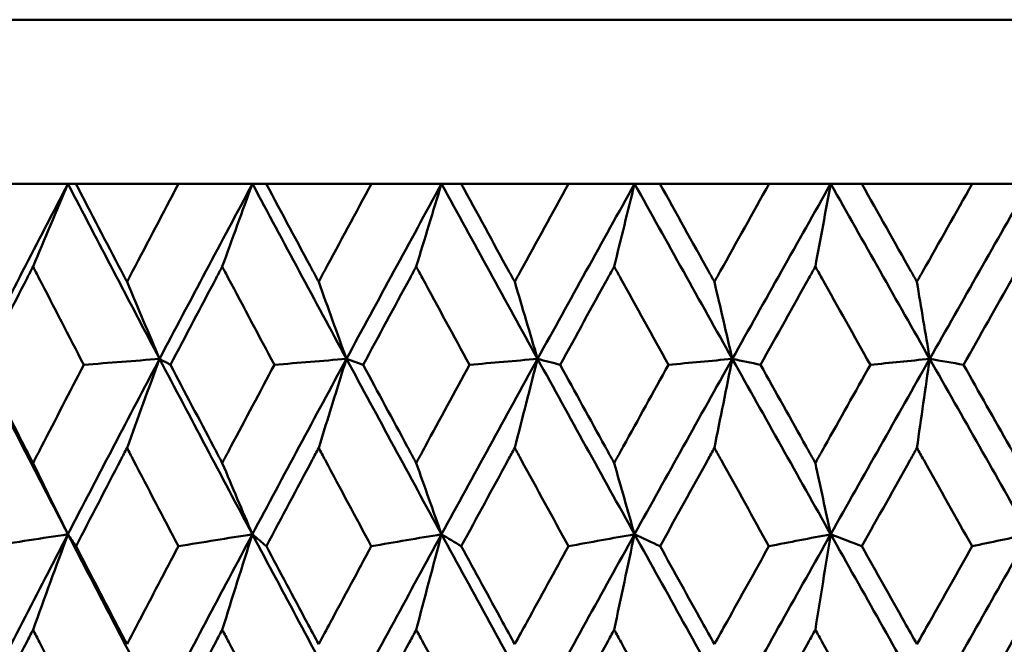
# Model space of a CAD drawing. Header units: millimetres. Extents: x 61 to 1929, y 482 to 2664.
# Tile 184 of 219: x 1236.58 to 1242.58, y 567.45 to 571.26. Entities that reach past the tile are written whole.
import ezdxf

# ---------------------------------------------------------------- set-up
doc = ezdxf.new("R2010")
doc.units = ezdxf.units.MM
doc.header["$LTSCALE"] = 10
doc.layers.add('Widoczne (ISO)', color=7, linetype='Continuous', lineweight=50)

msp = doc.modelspace()

# ---------------------------------------------------------------- linework, layer by layer
at = {"layer": 'Widoczne (ISO)'}
for p, q in [((1227.1742, 571.2569), (1263.1742, 571.2569)), ((1236.3994, 570.2569), (1236.8715, 570.2569)), ((1236.8715, 570.2569), (1236.9196, 570.2569)), ((1237.5452, 570.2569), (1236.9196, 570.2569)), ((1237.5452, 570.2569), (1237.9958, 570.2569)), ((1237.9958, 570.2569), (1238.0798, 570.2569)), ((1238.7211, 570.2569), (1238.0798, 570.2569)), ((1238.7211, 570.2569), (1239.1484, 570.2569)), ((1239.1484, 570.2569), (1239.2679, 570.2569)), ((1239.9225, 570.2569), (1239.2679, 570.2569)), ((1239.9225, 570.2569), (1240.3248, 570.2569)), ((1240.3248, 570.2569), (1240.4794, 570.2569)), ((1241.1446, 570.2569), (1240.4794, 570.2569)), ((1241.1446, 570.2569), (1241.5203, 570.2569)), ((1241.5203, 570.2569), (1241.7094, 570.2569)), ((1242.3826, 570.2569), (1241.7094, 570.2569)), ((1242.3826, 570.2569), (1242.7302, 570.2569)), ((1238.5688, 569.1906), (1238.6709, 569.1543))]:
    msp.add_line(p, q, dxfattribs=at)
msp.add_circle((1245.1742, 532.2569), 50, dxfattribs=at)
for points in [[(1236.8715, 570.2569), (1236.6866, 569.9017), (1236.5032, 569.5462), (1236.3213, 569.1906)], [(1236.6586, 569.7527), (1236.7294, 569.9212), (1236.8004, 570.0892), (1236.8715, 570.2569)], [(1236.8715, 570.2569), (1237.0564, 569.9017), (1237.2425, 569.5462), (1237.4297, 569.1906)], [(1237.9958, 570.2569), (1237.8058, 569.9017), (1237.6171, 569.5462), (1237.4297, 569.1906)], [(1237.8117, 569.7527), (1237.8729, 569.9212), (1237.9343, 570.0892), (1237.9958, 570.2569)], [(1237.9958, 570.2569), (1238.1858, 569.9017), (1238.3768, 569.5462), (1238.5688, 569.1906)], [(1239.1484, 570.2569), (1238.954, 569.9017), (1238.7608, 569.5462), (1238.5688, 569.1906)], [(1238.9939, 569.7527), (1239.0453, 569.9212), (1239.0968, 570.0892), (1239.1484, 570.2569)], [(1239.1484, 570.2569), (1239.3427, 569.9017), (1239.5379, 569.5462), (1239.7338, 569.1906)], [(1240.3248, 570.2569), (1240.1268, 569.9017), (1239.9298, 569.5462), (1239.7338, 569.1906)], [(1240.2004, 569.7527), (1240.2418, 569.9212), (1240.2832, 570.0892), (1240.3248, 570.2569)], [(1240.3248, 570.2569), (1240.5227, 569.9017), (1240.7213, 569.5462), (1240.9204, 569.1906)], [(1241.5203, 570.2569), (1241.3196, 569.9017), (1241.1196, 569.5462), (1240.9204, 569.1906)], [(1241.4266, 569.7527), (1241.4578, 569.9212), (1241.489, 570.0892), (1241.5203, 570.2569)], [(1241.5203, 570.2569), (1241.721, 569.9017), (1241.9222, 569.5462), (1242.1237, 569.1906)], [(1242.7302, 570.2569), (1242.5275, 569.9017), (1242.3253, 569.5462), (1242.1237, 569.1906)], [(1237.2313, 569.6593), (1237.2973, 569.5028), (1237.3635, 569.3466), (1237.4297, 569.1906)], [(1238.3995, 569.6593), (1238.4558, 569.5028), (1238.5123, 569.3466), (1238.5688, 569.1906)], [(1239.5944, 569.6593), (1239.6408, 569.5028), (1239.6873, 569.3466), (1239.7338, 569.1906)], [(1240.8114, 569.6593), (1240.8477, 569.5028), (1240.884, 569.3466), (1240.9204, 569.1906)], [(1242.0455, 569.6593), (1242.0716, 569.5028), (1242.0976, 569.3466), (1242.1237, 569.1906)], [(1236.3213, 569.1906), (1236.5033, 568.8346), (1236.6866, 568.4783), (1236.8711, 568.122)], [(1237.4297, 569.1906), (1237.2422, 568.8346), (1237.0559, 568.4783), (1236.8711, 568.122)], [(1237.4297, 569.1906), (1237.2758, 569.1785), (1237.1219, 569.1664), (1236.968, 569.1543)], [(1237.2313, 568.648), (1237.2972, 568.8293), (1237.3634, 569.0102), (1237.4297, 569.1906)], [(1237.4297, 569.1906), (1237.6172, 568.8346), (1237.8058, 568.4783), (1237.9954, 568.122)], [(1237.4297, 569.1906), (1237.4519, 569.1785), (1237.474, 569.1664), (1237.4961, 569.1543)], [(1238.5688, 569.1906), (1238.3764, 568.8346), (1238.1853, 568.4783), (1237.9954, 568.122)], [(1238.5688, 569.1906), (1238.4223, 569.1785), (1238.2759, 569.1664), (1238.1295, 569.1543)], [(1238.3995, 568.648), (1238.4557, 568.8293), (1238.5122, 569.0102), (1238.5688, 569.1906)], [(1238.5688, 569.1906), (1238.761, 568.8346), (1238.9541, 568.4783), (1239.1481, 568.122)], [(1239.7338, 569.1906), (1239.5376, 568.8346), (1239.3423, 568.4783), (1239.1481, 568.122)], [(1239.7338, 569.1906), (1239.5955, 569.1785), (1239.4571, 569.1664), (1239.3187, 569.1543)], [(1239.5944, 568.648), (1239.6407, 568.8293), (1239.6872, 569.0102), (1239.7338, 569.1906)], [(1239.7338, 569.1906), (1239.93, 568.8346), (1240.1269, 568.4783), (1240.3245, 568.122)], [(1239.7338, 569.1906), (1239.7796, 569.1785), (1239.8255, 569.1664), (1239.8713, 569.1543)], [(1240.9204, 569.1906), (1240.7209, 568.8346), (1240.5223, 568.4783), (1240.3245, 568.122)], [(1240.9204, 569.1906), (1240.7906, 569.1785), (1240.6608, 569.1664), (1240.531, 569.1543)], [(1240.8114, 568.648), (1240.8476, 568.8293), (1240.8839, 569.0102), (1240.9204, 569.1906)], [(1240.9204, 569.1906), (1241.1198, 568.8346), (1241.3197, 568.4783), (1241.5201, 568.122)], [(1240.9204, 569.1906), (1240.9778, 569.1785), (1241.0352, 569.1664), (1241.0926, 569.1543)], [(1242.1237, 569.1906), (1241.9219, 568.8346), (1241.7206, 568.4783), (1241.5201, 568.122)], [(1242.1237, 569.1906), (1242.003, 569.1785), (1241.8824, 569.1664), (1241.7617, 569.1543)], [(1242.0455, 568.648), (1242.0715, 568.8293), (1242.0976, 569.0102), (1242.1237, 569.1906)], [(1242.1237, 569.1906), (1242.3255, 568.8346), (1242.5277, 568.4783), (1242.7301, 568.122)], [(1242.1237, 569.1906), (1242.1925, 569.1785), (1242.2613, 569.1664), (1242.33, 569.1543)], [(1236.6586, 568.556), (1236.7294, 568.4111), (1236.8002, 568.2664), (1236.8711, 568.122)], [(1237.8117, 568.556), (1237.8729, 568.4111), (1237.9341, 568.2664), (1237.9954, 568.122)], [(1238.9939, 568.556), (1239.0452, 568.4111), (1239.0966, 568.2664), (1239.1481, 568.122)], [(1240.2004, 568.556), (1240.2417, 568.4111), (1240.2831, 568.2664), (1240.3245, 568.122)], [(1241.4266, 568.556), (1241.4577, 568.4111), (1241.4889, 568.2664), (1241.5201, 568.122)], [(1236.8711, 568.122), (1236.6861, 567.7653), (1236.5025, 567.4085), (1236.3204, 567.0518)], [(1236.8711, 568.122), (1236.7136, 568.0977), (1236.5561, 568.0734), (1236.3986, 568.0491)], [(1236.6586, 567.5403), (1236.7292, 567.7347), (1236.8001, 567.9286), (1236.8711, 568.122)], [(1236.8711, 568.122), (1236.8876, 568.0977), (1236.904, 568.0734), (1236.9205, 568.0491)], [(1236.8711, 568.122), (1237.0559, 567.7653), (1237.2418, 567.4085), (1237.429, 567.0518)], [(1237.9954, 568.122), (1237.8054, 567.7653), (1237.6165, 567.4085), (1237.429, 567.0518)], [(1237.9954, 568.122), (1237.8451, 568.0977), (1237.6947, 568.0734), (1237.5443, 568.0491)], [(1237.8117, 567.5403), (1237.8728, 567.7347), (1237.934, 567.9286), (1237.9954, 568.122)], [(1237.9954, 568.122), (1238.0238, 568.0977), (1238.0523, 568.0734), (1238.0807, 568.0491)], [(1237.9954, 568.122), (1238.1853, 567.7653), (1238.3762, 567.4085), (1238.5681, 567.0518)], [(1239.1481, 568.122), (1238.9537, 567.7653), (1238.7603, 567.4085), (1238.5681, 567.0518)], [(1239.1481, 568.122), (1239.0055, 568.0977), (1238.8629, 568.0734), (1238.7202, 568.0491)], [(1238.9939, 567.5403), (1239.0451, 567.7347), (1239.0965, 567.9286), (1239.1481, 568.122)], [(1239.1481, 568.122), (1239.1883, 568.0977), (1239.2286, 568.0734), (1239.2688, 568.0491)], [(1239.1481, 568.122), (1239.3423, 567.7653), (1239.5374, 567.4085), (1239.7333, 567.0518)], [(1240.3245, 568.122), (1240.1266, 567.7653), (1239.9295, 567.4085), (1239.7333, 567.0518)], [(1240.3245, 568.122), (1240.1902, 568.0977), (1240.0559, 568.0734), (1239.9216, 568.0491)], [(1240.2004, 567.5403), (1240.2417, 567.7347), (1240.283, 567.9286), (1240.3245, 568.122)], [(1240.3245, 568.122), (1240.3765, 568.0977), (1240.4284, 568.0734), (1240.4803, 568.0491)], [(1240.3245, 568.122), (1240.5224, 567.7653), (1240.7209, 567.4085), (1240.92, 567.0518)], [(1241.5201, 568.122), (1241.3193, 567.7653), (1241.1193, 567.4085), (1240.92, 567.0518)], [(1241.5201, 568.122), (1241.3946, 568.0977), (1241.2692, 568.0734), (1241.1437, 568.0491)], [(1241.4266, 567.5403), (1241.4577, 567.7347), (1241.4888, 567.9286), (1241.5201, 568.122)], [(1241.5201, 568.122), (1241.5835, 568.0977), (1241.6469, 568.0734), (1241.7103, 568.0491)], [(1241.5201, 568.122), (1241.7208, 567.7653), (1241.9219, 567.4085), (1242.1234, 567.0518)], [(1242.7301, 568.122), (1242.5274, 567.7653), (1242.3251, 567.4085), (1242.1234, 567.0518)], [(1242.7301, 568.122), (1242.614, 568.0977), (1242.4978, 568.0734), (1242.3817, 568.0491)]]:
    msp.add_open_spline(points, degree=3, dxfattribs=at)
for points, knots in [([(1236.9196, 570.2569), (1237.012, 570.0793), (1237.1046, 569.9016), (1237.2087, 569.7024), (1237.22, 569.6808), (1237.2313, 569.6593)], [0, 0, 0, 0, 0.06135239, 0.06135239, 0.06879633, 0.06879633, 0.06879633, 0.06879633]), ([(1237.2313, 569.6593), (1237.2425, 569.6808), (1237.2538, 569.7024), (1237.3581, 569.9016), (1237.4515, 570.0793), (1237.5452, 570.2569)], [0.05393723, 0.05393723, 0.05393723, 0.05393723, 0.06137399, 0.06137399, 0.12273355, 0.12273355, 0.12273355, 0.12273355]), ([(1238.0798, 570.2569), (1238.1746, 570.0793), (1238.2696, 569.9016), (1238.3763, 569.7024), (1238.3879, 569.6808), (1238.3995, 569.6593)], [0, 0, 0, 0, 0.06135239, 0.06135239, 0.06879633, 0.06879633, 0.06879633, 0.06879633]), ([(1238.3995, 569.6593), (1238.411, 569.6808), (1238.4226, 569.7024), (1238.5295, 569.9016), (1238.6252, 570.0793), (1238.7211, 570.2569)], [0.05393723, 0.05393723, 0.05393723, 0.05393723, 0.06137399, 0.06137399, 0.12273355, 0.12273355, 0.12273355, 0.12273355]), ([(1239.2679, 570.2569), (1239.3648, 570.0793), (1239.4618, 569.9016), (1239.5708, 569.7024), (1239.5826, 569.6808), (1239.5944, 569.6593)], [0, 0, 0, 0, 0.06135239, 0.06135239, 0.06879633, 0.06879633, 0.06879633, 0.06879633]), ([(1239.5944, 569.6593), (1239.6062, 569.6808), (1239.618, 569.7024), (1239.7271, 569.9016), (1239.8247, 570.0793), (1239.9225, 570.2569)], [0.05393723, 0.05393723, 0.05393723, 0.05393723, 0.06137399, 0.06137399, 0.12273355, 0.12273355, 0.12273355, 0.12273355]), ([(1240.4794, 570.2569), (1240.5779, 570.0793), (1240.6766, 569.9016), (1240.7874, 569.7024), (1240.7994, 569.6808), (1240.8114, 569.6593)], [0, 0, 0, 0, 0.06135239, 0.06135239, 0.06879633, 0.06879633, 0.06879633, 0.06879633]), ([(1240.8114, 569.6593), (1240.8233, 569.6808), (1240.8353, 569.7024), (1240.9462, 569.9016), (1241.0453, 570.0793), (1241.1446, 570.2569)], [0.05393723, 0.05393723, 0.05393723, 0.05393723, 0.06137399, 0.06137399, 0.12273355, 0.12273355, 0.12273355, 0.12273355]), ([(1241.7094, 570.2569), (1241.8092, 570.0793), (1241.9091, 569.9016), (1242.0213, 569.7024), (1242.0334, 569.6808), (1242.0455, 569.6593)], [0, 0, 0, 0, 0.06135239, 0.06135239, 0.06879633, 0.06879633, 0.06879633, 0.06879633]), ([(1242.0455, 569.6593), (1242.0577, 569.6808), (1242.0698, 569.7024), (1242.182, 569.9016), (1242.2822, 570.0793), (1242.3826, 570.2569)], [0.05393723, 0.05393723, 0.05393723, 0.05393723, 0.06137399, 0.06137399, 0.12273355, 0.12273355, 0.12273355, 0.12273355]), ([(1236.6586, 569.7527), (1236.6467, 569.7295), (1236.6347, 569.7063), (1236.532, 569.5068), (1236.4417, 569.3306), (1236.3517, 569.1543)], [0.05804162, 0.05804162, 0.05804162, 0.05804162, 0.06605559, 0.06605559, 0.12689392, 0.12689392, 0.12689392, 0.12689392]), ([(1236.968, 569.1543), (1236.8766, 569.3305), (1236.7855, 569.5068), (1236.6826, 569.7062), (1236.6706, 569.7294), (1236.6586, 569.7527)], [0.00523804, 0.00523804, 0.00523804, 0.00523804, 0.06606705, 0.06606705, 0.07409033, 0.07409033, 0.07409033, 0.07409033]), ([(1237.8117, 569.7527), (1237.7994, 569.7295), (1237.7872, 569.7063), (1237.6816, 569.5068), (1237.5887, 569.3306), (1237.4961, 569.1543)], [0.05804162, 0.05804162, 0.05804162, 0.05804162, 0.06605559, 0.06605559, 0.12689392, 0.12689392, 0.12689392, 0.12689392]), ([(1238.1295, 569.1543), (1238.0357, 569.3305), (1237.9421, 569.5068), (1237.8364, 569.7062), (1237.824, 569.7294), (1237.8117, 569.7527)], [0.00523804, 0.00523804, 0.00523804, 0.00523804, 0.06606705, 0.06606705, 0.07409033, 0.07409033, 0.07409033, 0.07409033]), ([(1238.9939, 569.7527), (1238.9813, 569.7295), (1238.9687, 569.7063), (1238.8608, 569.5068), (1238.7657, 569.3306), (1238.6709, 569.1543)], [0.05804162, 0.05804162, 0.05804162, 0.05804162, 0.06605559, 0.06605559, 0.12689392, 0.12689392, 0.12689392, 0.12689392]), ([(1239.3187, 569.1543), (1239.2228, 569.3305), (1239.1272, 569.5068), (1239.0191, 569.7062), (1239.0065, 569.7294), (1238.9939, 569.7527)], [0.00523804, 0.00523804, 0.00523804, 0.00523804, 0.06606705, 0.06606705, 0.07409033, 0.07409033, 0.07409033, 0.07409033]), ([(1240.2004, 569.7527), (1240.1876, 569.7295), (1240.1748, 569.7063), (1240.0649, 569.5068), (1239.9679, 569.3306), (1239.8713, 569.1543)], [0.05804162, 0.05804162, 0.05804162, 0.05804162, 0.06605559, 0.06605559, 0.12689392, 0.12689392, 0.12689392, 0.12689392]), ([(1240.531, 569.1543), (1240.4335, 569.3305), (1240.3362, 569.5068), (1240.2261, 569.7062), (1240.2133, 569.7294), (1240.2004, 569.7527)], [0.00523804, 0.00523804, 0.00523804, 0.00523804, 0.06606705, 0.06606705, 0.07409033, 0.07409033, 0.07409033, 0.07409033]), ([(1241.4266, 569.7527), (1241.4136, 569.7295), (1241.4006, 569.7063), (1241.2891, 569.5068), (1241.1907, 569.3306), (1241.0926, 569.1543)], [0.05804162, 0.05804162, 0.05804162, 0.05804162, 0.06605559, 0.06605559, 0.12689392, 0.12689392, 0.12689392, 0.12689392]), ([(1241.7617, 569.1543), (1241.6629, 569.3305), (1241.5642, 569.5068), (1241.4526, 569.7062), (1241.4396, 569.7294), (1241.4266, 569.7527)], [0.00523804, 0.00523804, 0.00523804, 0.00523804, 0.06606705, 0.06606705, 0.07409033, 0.07409033, 0.07409033, 0.07409033]), ([(1242.6676, 569.7527), (1242.6544, 569.7295), (1242.6413, 569.7063), (1242.5287, 569.5068), (1242.4293, 569.3306), (1242.33, 569.1543)], [0.05804162, 0.05804162, 0.05804162, 0.05804162, 0.06605559, 0.06605559, 0.12689392, 0.12689392, 0.12689392, 0.12689392]), ([(1236.3517, 569.1543), (1236.4365, 568.9883), (1236.5216, 568.8224), (1236.6242, 568.623), (1236.6414, 568.5895), (1236.6586, 568.556)], [0.00418374, 0.00418374, 0.00418374, 0.00418374, 0.06147247, 0.06147247, 0.07302352, 0.07302352, 0.07302352, 0.07302352]), ([(1236.6586, 568.556), (1236.6759, 568.5895), (1236.6931, 568.6229), (1236.7959, 568.8224), (1236.8818, 568.9883), (1236.968, 569.1543)], [0.04993807, 0.04993807, 0.04993807, 0.04993807, 0.0614821, 0.0614821, 0.11877783, 0.11877783, 0.11877783, 0.11877783]), ([(1237.4961, 569.1543), (1237.5834, 568.9883), (1237.6709, 568.8224), (1237.7763, 568.623), (1237.794, 568.5895), (1237.8117, 568.556)], [0.00418374, 0.00418374, 0.00418374, 0.00418374, 0.06147247, 0.06147247, 0.07302352, 0.07302352, 0.07302352, 0.07302352]), ([(1237.8117, 568.556), (1237.8294, 568.5895), (1237.8471, 568.6229), (1237.9528, 568.8224), (1238.041, 568.9883), (1238.1295, 569.1543)], [0.04993807, 0.04993807, 0.04993807, 0.04993807, 0.0614821, 0.0614821, 0.11877783, 0.11877783, 0.11877783, 0.11877783]), ([(1238.6709, 569.1543), (1238.7602, 568.9883), (1238.8498, 568.8224), (1238.9577, 568.623), (1238.9758, 568.5895), (1238.9939, 568.556)], [0.00418374, 0.00418374, 0.00418374, 0.00418374, 0.06147247, 0.06147247, 0.07302352, 0.07302352, 0.07302352, 0.07302352]), ([(1238.9939, 568.556), (1239.012, 568.5895), (1239.0301, 568.6229), (1239.1382, 568.8224), (1239.2283, 568.9883), (1239.3187, 569.1543)], [0.04993807, 0.04993807, 0.04993807, 0.04993807, 0.0614821, 0.0614821, 0.11877783, 0.11877783, 0.11877783, 0.11877783]), ([(1239.8713, 569.1543), (1239.9624, 568.9883), (1240.0537, 568.8224), (1240.1635, 568.623), (1240.182, 568.5895), (1240.2004, 568.556)], [0.00418374, 0.00418374, 0.00418374, 0.00418374, 0.06147247, 0.06147247, 0.07302352, 0.07302352, 0.07302352, 0.07302352]), ([(1240.2004, 568.556), (1240.2189, 568.5895), (1240.2373, 568.6229), (1240.3473, 568.8224), (1240.4391, 568.9883), (1240.531, 569.1543)], [0.04993807, 0.04993807, 0.04993807, 0.04993807, 0.0614821, 0.0614821, 0.11877783, 0.11877783, 0.11877783, 0.11877783]), ([(1241.0926, 569.1543), (1241.1851, 568.9883), (1241.2778, 568.8224), (1241.3892, 568.623), (1241.4079, 568.5895), (1241.4266, 568.556)], [0.00418374, 0.00418374, 0.00418374, 0.00418374, 0.06147247, 0.06147247, 0.07302352, 0.07302352, 0.07302352, 0.07302352]), ([(1241.4266, 568.556), (1241.4453, 568.5895), (1241.464, 568.6229), (1241.5756, 568.8224), (1241.6686, 568.9883), (1241.7617, 569.1543)], [0.04993807, 0.04993807, 0.04993807, 0.04993807, 0.0614821, 0.0614821, 0.11877783, 0.11877783, 0.11877783, 0.11877783]), ([(1242.33, 569.1543), (1242.4236, 568.9883), (1242.5172, 568.8224), (1242.6298, 568.623), (1242.6487, 568.5895), (1242.6676, 568.556)], [0.00418374, 0.00418374, 0.00418374, 0.00418374, 0.06147247, 0.06147247, 0.07302352, 0.07302352, 0.07302352, 0.07302352]), ([(1237.2313, 568.648), (1237.2185, 568.6235), (1237.2058, 568.5991), (1237.1019, 568.3995), (1237.011, 568.2243), (1236.9205, 568.0491)], [0.06241522, 0.06241522, 0.06241522, 0.06241522, 0.0708546, 0.0708546, 0.13127416, 0.13127416, 0.13127416, 0.13127416]), ([(1237.5443, 568.0491), (1237.4525, 568.2243), (1237.3609, 568.3994), (1237.2568, 568.599), (1237.244, 568.6235), (1237.2313, 568.648)], [0.01044349, 0.01044349, 0.01044349, 0.01044349, 0.07085106, 0.07085106, 0.07930241, 0.07930241, 0.07930241, 0.07930241]), ([(1238.3995, 568.648), (1238.3864, 568.6235), (1238.3733, 568.5991), (1238.2668, 568.3995), (1238.1736, 568.2243), (1238.0807, 568.0491)], [0.06241522, 0.06241522, 0.06241522, 0.06241522, 0.0708546, 0.0708546, 0.13127416, 0.13127416, 0.13127416, 0.13127416]), ([(1238.7202, 568.0491), (1238.6262, 568.2243), (1238.5324, 568.3994), (1238.4257, 568.599), (1238.4126, 568.6235), (1238.3995, 568.648)], [0.01044349, 0.01044349, 0.01044349, 0.01044349, 0.07085106, 0.07085106, 0.07930241, 0.07930241, 0.07930241, 0.07930241]), ([(1239.5944, 568.648), (1239.5811, 568.6235), (1239.5677, 568.5991), (1239.459, 568.3995), (1239.3638, 568.2243), (1239.2688, 568.0491)], [0.06241522, 0.06241522, 0.06241522, 0.06241522, 0.0708546, 0.0708546, 0.13127416, 0.13127416, 0.13127416, 0.13127416]), ([(1239.9216, 568.0491), (1239.8257, 568.2243), (1239.73, 568.3994), (1239.6211, 568.599), (1239.6078, 568.6235), (1239.5944, 568.648)], [0.01044349, 0.01044349, 0.01044349, 0.01044349, 0.07085106, 0.07085106, 0.07930241, 0.07930241, 0.07930241, 0.07930241]), ([(1240.8114, 568.648), (1240.7978, 568.6235), (1240.7843, 568.5991), (1240.6737, 568.3995), (1240.5769, 568.2243), (1240.4803, 568.0491)], [0.06241522, 0.06241522, 0.06241522, 0.06241522, 0.0708546, 0.0708546, 0.13127416, 0.13127416, 0.13127416, 0.13127416]), ([(1241.1437, 568.0491), (1241.0464, 568.2243), (1240.9492, 568.3994), (1240.8385, 568.599), (1240.8249, 568.6235), (1240.8114, 568.648)], [0.01044349, 0.01044349, 0.01044349, 0.01044349, 0.07085106, 0.07085106, 0.07930241, 0.07930241, 0.07930241, 0.07930241]), ([(1242.0455, 568.648), (1242.0318, 568.6235), (1242.0181, 568.5991), (1241.9062, 568.3995), (1241.8082, 568.2243), (1241.7103, 568.0491)], [0.06241522, 0.06241522, 0.06241522, 0.06241522, 0.0708546, 0.0708546, 0.13127416, 0.13127416, 0.13127416, 0.13127416]), ([(1242.3817, 568.0491), (1242.2833, 568.2243), (1242.185, 568.3994), (1242.073, 568.599), (1242.0593, 568.6235), (1242.0455, 568.648)], [0.01044349, 0.01044349, 0.01044349, 0.01044349, 0.07085106, 0.07085106, 0.07930241, 0.07930241, 0.07930241, 0.07930241]), ([(1236.9205, 568.0491), (1237.0003, 567.8951), (1237.0804, 567.741), (1237.1842, 567.5418), (1237.2077, 567.4967), (1237.2313, 567.4516)], [0.00838421, 0.00838421, 0.00838421, 0.00838421, 0.06155515, 0.06155515, 0.07712864, 0.07712864, 0.07712864, 0.07712864]), ([(1237.2313, 567.4516), (1237.2548, 567.4967), (1237.2784, 567.5418), (1237.3825, 567.741), (1237.4633, 567.8951), (1237.5443, 568.0491)], [0.04598621, 0.04598621, 0.04598621, 0.04598621, 0.06155279, 0.06155279, 0.11473062, 0.11473062, 0.11473062, 0.11473062]), ([(1238.0807, 568.0491), (1238.1626, 567.8951), (1238.2447, 567.741), (1238.3512, 567.5418), (1238.3753, 567.4967), (1238.3995, 567.4516)], [0.00838421, 0.00838421, 0.00838421, 0.00838421, 0.06155515, 0.06155515, 0.07712864, 0.07712864, 0.07712864, 0.07712864]), ([(1238.3995, 567.4516), (1238.4236, 567.4967), (1238.4478, 567.5418), (1238.5545, 567.741), (1238.6373, 567.8951), (1238.7202, 568.0491)], [0.04598621, 0.04598621, 0.04598621, 0.04598621, 0.06155279, 0.06155279, 0.11473062, 0.11473062, 0.11473062, 0.11473062]), ([(1239.2688, 568.0491), (1239.3526, 567.8951), (1239.4365, 567.741), (1239.5451, 567.5418), (1239.5698, 567.4967), (1239.5944, 567.4516)], [0.00838421, 0.00838421, 0.00838421, 0.00838421, 0.06155515, 0.06155515, 0.07712864, 0.07712864, 0.07712864, 0.07712864]), ([(1239.5944, 567.4516), (1239.619, 567.4967), (1239.6437, 567.5418), (1239.7526, 567.741), (1239.837, 567.8951), (1239.9216, 568.0491)], [0.04598621, 0.04598621, 0.04598621, 0.04598621, 0.06155279, 0.06155279, 0.11473062, 0.11473062, 0.11473062, 0.11473062]), ([(1240.4803, 568.0491), (1240.5655, 567.8951), (1240.6508, 567.741), (1240.7613, 567.5418), (1240.7863, 567.4967), (1240.8114, 567.4516)], [0.00838421, 0.00838421, 0.00838421, 0.00838421, 0.06155515, 0.06155515, 0.07712864, 0.07712864, 0.07712864, 0.07712864]), ([(1240.8114, 567.4516), (1240.8364, 567.4967), (1240.8614, 567.5418), (1240.9721, 567.741), (1241.0578, 567.8951), (1241.1437, 568.0491)], [0.04598621, 0.04598621, 0.04598621, 0.04598621, 0.06155279, 0.06155279, 0.11473062, 0.11473062, 0.11473062, 0.11473062]), ([(1241.7103, 568.0491), (1241.7966, 567.8951), (1241.883, 567.741), (1241.9948, 567.5418), (1242.0202, 567.4967), (1242.0455, 567.4516)], [0.00838421, 0.00838421, 0.00838421, 0.00838421, 0.06155515, 0.06155515, 0.07712864, 0.07712864, 0.07712864, 0.07712864]), ([(1242.0455, 567.4516), (1242.0709, 567.4967), (1242.0962, 567.5418), (1242.2082, 567.741), (1242.2949, 567.8951), (1242.3817, 568.0491)], [0.04598621, 0.04598621, 0.04598621, 0.04598621, 0.06155279, 0.06155279, 0.11473062, 0.11473062, 0.11473062, 0.11473062]), ([(1236.6586, 567.5403), (1236.6457, 567.5151), (1236.6327, 567.4898), (1236.5307, 567.2905), (1236.4419, 567.1164), (1236.3534, 566.9423)], [0.06686277, 0.06686277, 0.06686277, 0.06686277, 0.07557848, 0.07557848, 0.13558897, 0.13558897, 0.13558897, 0.13558897]), ([(1236.9663, 566.9423), (1236.8765, 567.1164), (1236.7869, 567.2904), (1236.6846, 567.4897), (1236.6716, 567.515), (1236.6586, 567.5403)], [0.01556037, 0.01556037, 0.01556037, 0.01556037, 0.07555527, 0.07555527, 0.08428623, 0.08428623, 0.08428623, 0.08428623]), ([(1237.8117, 567.5403), (1237.7984, 567.5151), (1237.7851, 567.4898), (1237.6802, 567.2905), (1237.5889, 567.1164), (1237.4979, 566.9423)], [0.06686277, 0.06686277, 0.06686277, 0.06686277, 0.07557848, 0.07557848, 0.13558897, 0.13558897, 0.13558897, 0.13558897]), ([(1238.1277, 566.9423), (1238.0355, 567.1164), (1237.9435, 567.2904), (1237.8384, 567.4897), (1237.8251, 567.515), (1237.8117, 567.5403)], [0.01556037, 0.01556037, 0.01556037, 0.01556037, 0.07555527, 0.07555527, 0.08428623, 0.08428623, 0.08428623, 0.08428623]), ([(1238.9939, 567.5403), (1238.9803, 567.5151), (1238.9666, 567.4898), (1238.8593, 567.2905), (1238.7659, 567.1164), (1238.6727, 566.9423)], [0.06686277, 0.06686277, 0.06686277, 0.06686277, 0.07557848, 0.07557848, 0.13558897, 0.13558897, 0.13558897, 0.13558897]), ([(1239.3169, 566.9423), (1239.2227, 567.1164), (1239.1287, 567.2904), (1239.0212, 567.4897), (1239.0075, 567.515), (1238.9939, 567.5403)], [0.01556037, 0.01556037, 0.01556037, 0.01556037, 0.07555527, 0.07555527, 0.08428623, 0.08428623, 0.08428623, 0.08428623]), ([(1240.2004, 567.5403), (1240.1866, 567.5151), (1240.1727, 567.4898), (1240.0634, 567.2905), (1239.9681, 567.1164), (1239.8731, 566.9423)], [0.06686277, 0.06686277, 0.06686277, 0.06686277, 0.07557848, 0.07557848, 0.13558897, 0.13558897, 0.13558897, 0.13558897]), ([(1240.5292, 566.9423), (1240.4334, 567.1164), (1240.3377, 567.2904), (1240.2282, 567.4897), (1240.2143, 567.515), (1240.2004, 567.5403)], [0.01556037, 0.01556037, 0.01556037, 0.01556037, 0.07555527, 0.07555527, 0.08428623, 0.08428623, 0.08428623, 0.08428623]), ([(1241.4266, 567.5403), (1241.4125, 567.5151), (1241.3985, 567.4898), (1241.2876, 567.2905), (1241.1909, 567.1164), (1241.0945, 566.9423)], [0.06686277, 0.06686277, 0.06686277, 0.06686277, 0.07557848, 0.07557848, 0.13558897, 0.13558897, 0.13558897, 0.13558897]), ([(1241.7598, 566.9423), (1241.6627, 567.1164), (1241.5658, 567.2904), (1241.4548, 567.4897), (1241.4407, 567.515), (1241.4266, 567.5403)], [0.01556037, 0.01556037, 0.01556037, 0.01556037, 0.07555527, 0.07555527, 0.08428623, 0.08428623, 0.08428623, 0.08428623]), ([(1242.6676, 567.5403), (1242.6534, 567.5151), (1242.6391, 567.4898), (1242.5271, 567.2905), (1242.4295, 567.1164), (1242.3319, 566.9423)], [0.06686277, 0.06686277, 0.06686277, 0.06686277, 0.07557848, 0.07557848, 0.13558897, 0.13558897, 0.13558897, 0.13558897])]:
    msp.add_open_spline(points, degree=3, knots=knots, dxfattribs=at)

doc.saveas('drawing.dxf')
